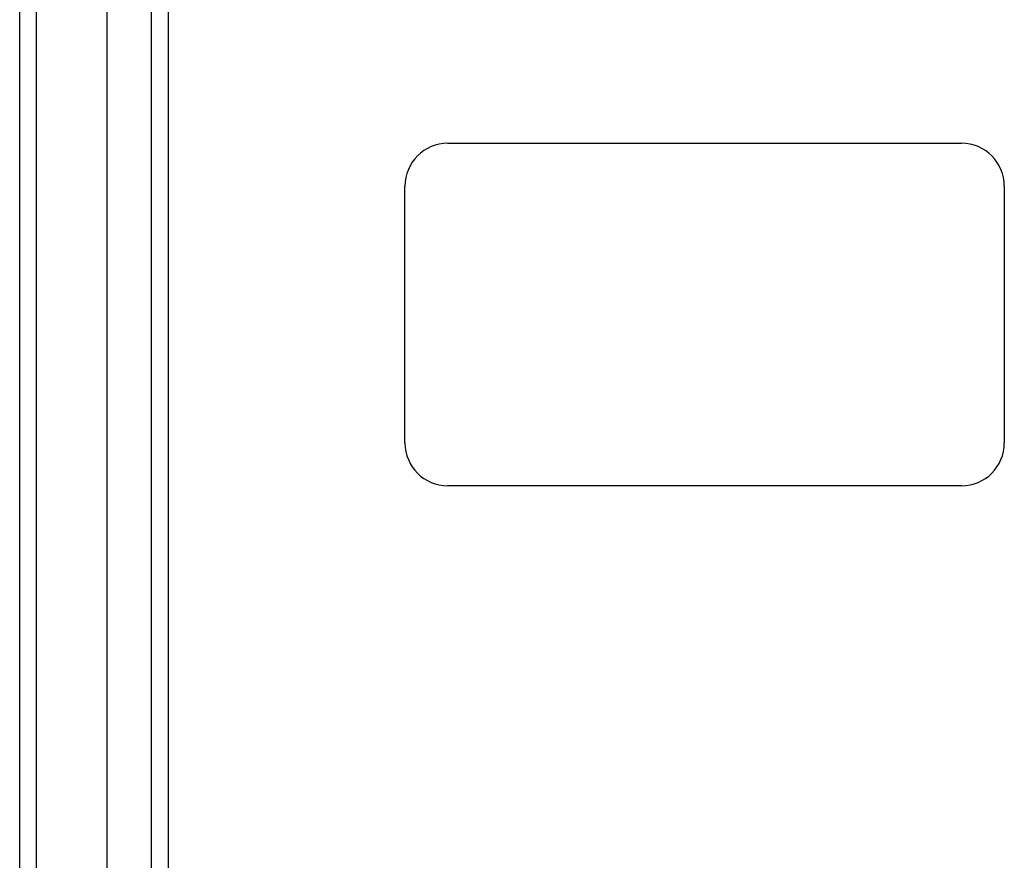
# Model space of a CAD drawing. Header units: inches. Extents: x 48.1 to 120.1, y 24 to 63.2.
# Tile 4 of 25: x 48.1 to 53.8, y 52.9 to 57.8. Entities that reach past the tile are written whole.
import ezdxf

# ---------------------------------------------------------------- set-up
doc = ezdxf.new("R2010")
doc.units = ezdxf.units.IN
doc.header["$MEASUREMENT"] = 0
doc.layers.add('Visible Edges(ANSI)', color=7, linetype='Continuous', lineweight=25)
doc.layers.add('Visible Tangent Edges(ANSI)', color=7, linetype='Continuous', lineweight=25)

msp = doc.modelspace()

# ---------------------------------------------------------------- linework, layer by layer
at = {"layer": 'Visible Edges(ANSI)'}
for p, q in [((48.5656, 25.8097), (48.5656, 61.3924)), ((48.0538, 25.975), (48.0538, 61.227)), ((48.92, 61.2039), (48.92, 25.9982)), ((50.5538, 57.101), (53.5538, 57.101)), ((50.3038, 55.351), (50.3038, 56.851)), ((53.8038, 56.851), (53.8038, 55.351)), ((53.5538, 55.101), (50.5538, 55.101))]:
    msp.add_line(p, q, dxfattribs=at)
for centre, start, end in [((50.5538, 56.851), 90, 180), ((53.5538, 56.851), 0, 90), ((50.5538, 55.351), 180, 270), ((53.5538, 55.351), 270, 0)]:
    msp.add_arc(centre, 0.25, start, end, dxfattribs=at)
at = {"layer": 'Visible Tangent Edges(ANSI)'}
for p, q in [((48.1528, 25.2), (48.1528, 62.002)), ((48.821, 61.3339), (48.821, 25.8682))]:
    msp.add_line(p, q, dxfattribs=at)

doc.saveas('drawing.dxf')
